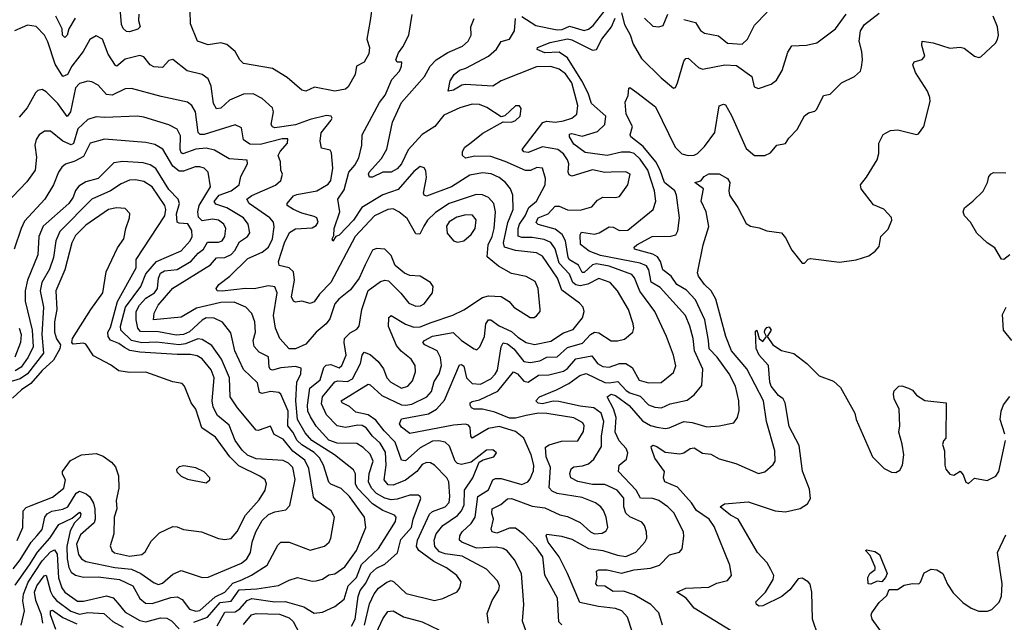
# Model space of a CAD drawing. Extents: x 1678431 to 1860718, y 384618 to 522882.
# Tile 159 of 256: x 1743707 to 1748448, y 457150 to 460049. Entities that reach past the tile are written whole.
import ezdxf

# ---------------------------------------------------------------- set-up
doc = ezdxf.new("R2010")
doc.units = 0

msp = doc.modelspace()

# ---------------------------------------------------------------- linework, layer by layer
at = {"layer": '0CON10XD'}
for points in [[(1744281.2, 460075), (1744278.9, 460045), (1744286.7, 460015), (1744276.5, 460003.5), (1744235, 459990), (1744222, 459992), (1744205.9, 460005.9), (1744196.6, 460025), (1744185.9, 460165.9)], [(1745406.2, 460125), (1745393.8, 460045), (1745379.1, 459955), (1745391.1, 459915), (1745388.6, 459885), (1745366.2, 459845), (1745329.4, 459825), (1745322.3, 459785), (1745288.9, 459725), (1745275, 459714.5), (1745225, 459705.6), (1745126.1, 459723.9), (1745085, 459704.3), (1745065, 459710), (1744995, 459770.9), (1744925, 459813.8), (1744785, 459837.5), (1744767.5, 459855), (1744745, 459895.7), (1744705, 459930), (1744675, 459937.1), (1744615, 459927.3), (1744562.9, 459945), (1744528.9, 460028.9), (1744527.5, 460092.5)], [(1746125, 460064), (1746191.5, 460021.5), (1746295, 460000.8), (1746318.3, 460001.7), (1746355, 460017.2), (1746425, 459997.3), (1746445, 460003.8), (1746468.5, 460021.5), (1746538.8, 460111.2)], [(1743974, 460056), (1743943.8, 460005), (1743935, 459974), (1743925, 459963.3), (1743913.5, 459975), (1743912.3, 460005), (1743880.7, 460065)], [(1745964.4, 457145), (1745958.6, 457191.4), (1745982.5, 457255), (1746014.7, 457305), (1746016.6, 457325), (1746008.3, 457348.3), (1745955, 457405.4), (1745838.1, 457468.1), (1745755, 457478.2), (1745728.8, 457488.8), (1745705.8, 457515), (1745702.6, 457545), (1745712.9, 457575), (1745743.9, 457615), (1745815, 457663.2), (1745835, 457685.3), (1745847, 457715), (1745848.6, 457785), (1745889.1, 457845), (1745919.8, 457920.2), (1745938.2, 457931.8), (1745990, 457945), (1746003.3, 457965), (1745985, 457979.2), (1745955, 457978.5), (1745880.8, 457919.2), (1745835, 457909.2), (1745815, 457914.3), (1745804.5, 457924.5), (1745776.6, 457996.6), (1745755.6, 458015.6), (1745725, 458022.4), (1745695, 458021), (1745635, 457988.7), (1745565, 457927.2), (1745545, 457929.5), (1745515.6, 458015.6), (1745461.3, 458071.3), (1745422.6, 458122.6), (1745385, 458148.3), (1745325, 458160.6), (1745295, 458188.1), (1745260, 458205), (1745255.6, 458215), (1745385, 458295.4), (1745395, 458292.7), (1745450.5, 458240.5), (1745545, 458196.4), (1745566.3, 458193.7), (1745595, 458199.7), (1745668, 458235), (1745690, 458260), (1745701.9, 458308.1), (1745726.3, 458345), (1745737.6, 458385), (1745733.4, 458423.4), (1745717.8, 458455), (1745657.8, 458485), (1745648.9, 458495), (1745656.4, 458505), (1745695, 458525.5), (1745794.2, 458544.2), (1745833.7, 458505), (1745895, 458464.5), (1745908.8, 458461.2), (1745922.7, 458475), (1745945, 458524.2), (1745951.5, 458585), (1745965, 458604.1), (1745975, 458604.7), (1746015, 458576.2), (1746075, 458548.5), (1746105, 458520.6), (1746145, 458495.2), (1746185, 458486.7), (1746265, 458502.7), (1746325, 458542.5), (1746371.3, 458558.7), (1746416.7, 458615), (1746424.4, 458645), (1746419.4, 458665), (1746401.9, 458685), (1746317.1, 458747.1), (1746296.4, 458805), (1746225, 458911.1), (1746195, 458926.6), (1746095, 458939), (1746040.9, 458955), (1746037.2, 458975), (1746056.9, 459073.1), (1746082.5, 459135), (1746081.4, 459205), (1746070.9, 459235), (1746046, 459265), (1746015, 459290), (1745976.6, 459306.6), (1745935, 459311.6), (1745875, 459300.7), (1745785.5, 459245), (1745665, 459200.4), (1745654.7, 459204.7), (1745652.1, 459215), (1745665, 459290), (1745662.1, 459322.1), (1745655, 459336.2), (1745635, 459342.5), (1745605, 459318.2), (1745528.8, 459231.2), (1745455, 459206.2), (1745354.4, 459145.6), (1745315, 459083.6), (1745245, 459012.9), (1745228.8, 459005), (1745215, 458983.3), (1745211.1, 458995), (1745219.1, 459010.9), (1745220.4, 459045), (1745248.9, 459125), (1745239.4, 459185), (1745270, 459230), (1745292.6, 459315), (1745320.9, 459349.1), (1745340.5, 459385), (1745353.7, 459445), (1745356.5, 459495), (1745440.1, 459649.9), (1745467.5, 459685), (1745499.6, 459760.4), (1745535, 459801.4), (1745545.5, 459825), (1745547.5, 459845), (1745524.2, 459844.2), (1745518.8, 459855), (1745530.7, 459889.3), (1745552.4, 459917.6), (1745580.9, 459975), (1745596, 460074)], [(1746145.4, 457104.6), (1746128.2, 457155), (1746133.8, 457235), (1746123.5, 457385), (1746089.7, 457449.7), (1746054, 457494), (1746034.7, 457504.7), (1746000.7, 457510.7), (1745906.6, 457506.6), (1745836.5, 457535), (1745824.4, 457545), (1745825.9, 457565), (1745838.1, 457585), (1745881.1, 457625), (1745900.8, 457655), (1745913.5, 457755), (1745963.8, 457786.2), (1745985.5, 457835), (1745998.4, 457841.6), (1746025, 457840.7), (1746125, 457812.9), (1746153.1, 457825), (1746165, 457840.6), (1746181.3, 457878.7), (1746182.5, 457905), (1746169.9, 457955), (1746135.2, 458035.2), (1746095, 458066.8), (1746015, 458091.7), (1745965, 458082.6), (1745885, 458035.5), (1745878.7, 458045), (1745876, 458086), (1745867.4, 458097.4), (1745852.8, 458102.8), (1745795, 458097.9), (1745585, 458057.4), (1745545, 458087.7), (1745535.6, 458104.4), (1745545, 458128.9), (1745675, 458152.4), (1745714.3, 458175), (1745751.8, 458218.2), (1745825, 458388.1), (1745835, 458390.5), (1745845, 458381.5), (1745858.9, 458325), (1745885, 458297.7), (1745925, 458294.8), (1745975, 458321.1), (1745997.1, 458342.9), (1746007, 458363), (1746025.8, 458474.2), (1746035, 458494.6), (1746055, 458489.3), (1746086, 458466), (1746135, 458404.8), (1746165, 458399.1), (1746212.1, 458407.9), (1746245, 458425.2), (1746295, 458426.2), (1746345, 458471.3), (1746417.6, 458492.4), (1746455, 458534.7), (1746475, 458546.1), (1746495, 458542.5), (1746555, 458504), (1746585, 458503.2), (1746618.9, 458511.1), (1746659.5, 458545), (1746664.5, 458565), (1746661.2, 458585), (1746638.4, 458655), (1746585.4, 458745), (1746550, 458785), (1746495, 458803.1), (1746443.3, 458776.7), (1746405, 458769), (1746385, 458772.9), (1746370.5, 458785), (1746354.8, 458825), (1746305, 458877.4), (1746285, 458947.1), (1746265, 458976.2), (1746231.6, 458991.6), (1746175, 459001.7), (1746125, 459000.2), (1746107.8, 459007.8), (1746107.1, 459045), (1746113.2, 459065), (1746141.5, 459105), (1746159, 459145), (1746195.9, 459175), (1746237.3, 459255), (1746238.9, 459285), (1746224.3, 459334.3), (1746197.5, 459337.5), (1746166.2, 459323.8), (1746142.9, 459322.9), (1746045, 459367.2), (1745975, 459390.4), (1745898.5, 459391.5), (1745852.8, 459382.8), (1745839.4, 459395), (1745838.8, 459415), (1745850, 459435), (1745875, 459453.6), (1745936.6, 459503.4), (1746035, 459556.7), (1746075, 459556), (1746095, 459564.2), (1746117.5, 459585), (1746122.3, 459622.3), (1746113.9, 459633.9), (1746095, 459634), (1746043.3, 459586.7), (1746025, 459580.8), (1745955.6, 459625.6), (1745920.4, 459640.4), (1745885, 459642.5), (1745825.6, 459625), (1745750, 459590), (1745705.7, 459534.3), (1745645, 459497.2), (1745577.7, 459422.3), (1745546, 459355), (1745525, 459330.9), (1745495, 459315.5), (1745455, 459314.5), (1745405, 459291.6), (1745391.2, 459291.2), (1745385.9, 459305), (1745389.2, 459315), (1745449.8, 459380.2), (1745474, 459426), (1745502.4, 459555), (1745545, 459650), (1745656.6, 459775), (1745682.8, 459825), (1745712.1, 459855), (1745769.2, 459890.8), (1745838.4, 459921.6), (1745866.4, 459945), (1745881.5, 459975), (1745879.1, 460015), (1745894.7, 460055.3)], [(1746317, 457137), (1746302.3, 457152.3), (1746296.9, 457265), (1746235.8, 457375.8), (1746225.2, 457465), (1746195, 457507.6), (1746135, 457572.6), (1746095, 457603), (1746065, 457603), (1746005, 457578), (1745981.5, 457585), (1745977.8, 457597.8), (1745989, 457645), (1745980.5, 457675), (1745982, 457695), (1746023.1, 457716.9), (1746055, 457744.1), (1746075, 457744.8), (1746175, 457709.1), (1746235, 457700), (1746307.3, 457667.3), (1746345, 457659.2), (1746405, 457630), (1746454.9, 457584.9), (1746475, 457574.8), (1746512.1, 457577.9), (1746530.5, 457589.5), (1746539.1, 457605), (1746530.8, 457655), (1746517.8, 457687.8), (1746505.3, 457705.3), (1746478.9, 457725), (1746415, 457750.6), (1746295, 457768.8), (1746271.2, 457781.2), (1746257.1, 457797.1), (1746263.2, 457895), (1746242.7, 457945), (1746238.2, 457991.8), (1746256.3, 458003.7), (1746315, 458020.5), (1746395, 458022.5), (1746422.3, 458067.7), (1746424.8, 458095), (1746418.6, 458108.6), (1746375, 458133.9), (1746245, 458154.6), (1746205, 458156.4), (1746145, 458144.3), (1746095, 458132.2), (1746065, 458131.8), (1745995, 458160.3), (1745935, 458174.2), (1745895, 458175.4), (1745881.8, 458181.8), (1745875.5, 458195), (1745876.7, 458205), (1745885, 458211.2), (1745920.9, 458219.1), (1746009.1, 458260.9), (1746085, 458354.5), (1746104.5, 458345), (1746135, 458310.2), (1746155, 458304.8), (1746205, 458338.4), (1746255, 458339.8), (1746325, 458358.1), (1746345, 458370.8), (1746385, 458417.8), (1746462, 458432), (1746489.7, 458395), (1746515, 458380.4), (1746545, 458377.3), (1746595, 458394.2), (1746625, 458394.7), (1746656.6, 458375), (1746689.4, 458315), (1746735, 458302), (1746795, 458302.5), (1746855, 458350.8), (1746866.8, 458383.2), (1746854.6, 458435), (1746821.8, 458525), (1746765.3, 458645), (1746692.5, 458742.5), (1746667.5, 458807.5), (1746655, 458823.5), (1746545, 458863.6), (1746485, 458874.6), (1746465, 458870.2), (1746425, 458832.6), (1746415, 458833.2), (1746397.2, 458867.2), (1746355, 458894), (1746347.3, 458905), (1746334.8, 458985), (1746318.3, 459015), (1746285, 459040.5), (1746203.2, 459063.2), (1746193.7, 459073.7), (1746203.1, 459095), (1746250.9, 459115), (1746285, 459151.9), (1746305, 459152.3), (1746345.2, 459134.8), (1746405, 459133), (1746461.4, 459148.6), (1746489.7, 459180.3), (1746515, 459195.3), (1746575, 459193.6), (1746595, 459198.6), (1746635.5, 459255), (1746646, 459305), (1746625, 459316.5), (1746555, 459315.3), (1746525, 459313.9), (1746465, 459325.8), (1746365, 459296.5), (1746352.9, 459302.9), (1746347.9, 459315), (1746351, 459355), (1746345.2, 459375.2), (1746325, 459403.5), (1746297.9, 459425), (1746225, 459437.9), (1746155, 459409.7), (1746135, 459413.8), (1746125.7, 459425), (1746226.1, 459553.9), (1746245, 459560.4), (1746285, 459556.6), (1746325, 459562.8), (1746364.8, 459575.2), (1746390, 459595), (1746394.2, 459635.8), (1746365.6, 459745), (1746335, 459789.1), (1746305, 459811.5), (1746265, 459824), (1746195, 459821.6), (1746025.2, 459754.8), (1745985, 459728.9), (1745852.5, 459737.5), (1745836, 459734), (1745795, 459710), (1745770, 459705), (1745780, 459755), (1745798.4, 459785), (1745824, 459806), (1745855.4, 459815), (1745965, 459873.4), (1746003.2, 459906.8), (1746025.3, 459944.7), (1746065.5, 459955), (1746088.8, 459995), (1746094.2, 460055)], [(1746494.3, 457225), (1746403.3, 457245), (1746345.3, 457385), (1746305.1, 457465.1), (1746250.9, 457535), (1746241.9, 457565), (1746245, 457573.3), (1746315, 457564), (1746365, 457550), (1746445, 457505.2), (1746515, 457495.2), (1746585, 457472.1), (1746625, 457466.8), (1746673.6, 457486.4), (1746716.9, 457535), (1746726.5, 457555), (1746724.6, 457585), (1746715.3, 457615.3), (1746702.1, 457632.1), (1746645, 457657.1), (1746625.8, 457675), (1746615.9, 457705), (1746616.1, 457746.1), (1746583.2, 457785), (1746525, 457812.8), (1746465, 457812.5), (1746395, 457826.9), (1746360, 457845), (1746355.4, 457865), (1746361.9, 457888.1), (1746375, 457896.8), (1746417.2, 457902.8), (1746445, 457912.6), (1746472.1, 457935), (1746508.4, 457995), (1746507.9, 458045), (1746519.3, 458115), (1746506, 458155), (1746471.2, 458181.2), (1746405, 458188.9), (1746302.6, 458212.6), (1746275, 458213.8), (1746225, 458200.9), (1746203.7, 458203.7), (1746192.9, 458215), (1746209.5, 458235), (1746291.7, 458268.3), (1746351.3, 458298.7), (1746403.7, 458336.3), (1746435, 458346.6), (1746525, 458304), (1746545, 458301), (1746587.7, 458307.7), (1746626.4, 458265), (1746645, 458253.2), (1746695, 458237.9), (1746735, 458195.8), (1746765, 458184.8), (1746798, 458182), (1746839, 458201), (1746921.2, 458218.8), (1746955, 458243.6), (1746991.7, 458288.3), (1746996.8, 458366.8), (1746956.5, 458455), (1746950, 458515), (1746934, 458574), (1746912.4, 458625), (1746791.1, 458761.1), (1746746.7, 458786.7), (1746735.9, 458845), (1746724.3, 458864.3), (1746695, 458878.1), (1746503.3, 458915), (1746448.5, 458935), (1746406.7, 458966.7), (1746405.5, 459014.5), (1746412.7, 459027.3), (1746475, 459016.3), (1746497, 459023), (1746545, 459052.9), (1746565, 459050.4), (1746595, 459034.7), (1746635, 459036.4), (1746757.5, 459135), (1746770, 459175), (1746763.5, 459225), (1746732.2, 459325), (1746695, 459377.8), (1746665, 459404.5), (1746645, 459411), (1746605, 459411.6), (1746535, 459395.6), (1746430.1, 459410.1), (1746375, 459449.7), (1746354.6, 459485), (1746355, 459497.8), (1746365, 459501.5), (1746415, 459488.4), (1746489.2, 459510.8), (1746524.6, 459545), (1746529.6, 459585), (1746459.6, 459645), (1746443.5, 459695), (1746413.2, 459755), (1746345.1, 459865.1), (1746305, 459892.3), (1746235, 459890), (1746198, 459905), (1746200, 459915), (1746260.9, 459939.1), (1746345, 459956.4), (1746365, 459952.7), (1746465, 459902.6), (1746485, 459904.8), (1746510.2, 459955), (1746556.5, 460015), (1746574, 460056)], [(1746605, 460082), (1746619.4, 460025), (1746646.2, 459976.2), (1746661.4, 459931.4), (1746701.4, 459861.4), (1746795, 459768.8), (1746855, 459720), (1746865, 459723.3), (1746874.6, 459745.4), (1746905, 459850), (1746915, 459861.9), (1746925, 459863.1), (1746975, 459818.2), (1746995, 459810.6), (1747101.8, 459831.8), (1747158.2, 459828.2), (1747232.2, 459775), (1747244, 459725), (1747265, 459718), (1747325, 459738.6), (1747351.4, 459758.6), (1747378.2, 459805), (1747405, 459893.3), (1747425, 459923.8), (1747495, 459925.5), (1747545, 459937.5), (1747635, 460004.5), (1747686.8, 460075)], [(1747023.1, 458505), (1747005.2, 458605), (1746960.8, 458700.8), (1746917.6, 458747.6), (1746870.6, 458775), (1746844.2, 458815), (1746804.1, 458845), (1746793.2, 458885), (1746777.8, 458907.8), (1746755, 458920.6), (1746667.1, 458945), (1746665.7, 458955), (1746678.1, 458965), (1746752, 459005), (1746842.7, 459007.3), (1746866, 459014), (1746876.4, 459033.6), (1746883.6, 459095), (1746868.8, 459205), (1746860.9, 459225), (1746811.6, 459265), (1746791.6, 459325), (1746769.4, 459365), (1746708.2, 459438.2), (1746650, 459485), (1746646.7, 459495), (1746658, 459535), (1746627.1, 459595), (1746622.4, 459652.4), (1746636.4, 459683.6), (1746640, 459720), (1746645, 459723.3), (1746678, 459698), (1746769.1, 459629.1), (1746862.9, 459435), (1746895, 459404), (1746925, 459396.1), (1746955, 459396.9), (1746971.1, 459405), (1747005, 459438.5), (1747053.3, 459506.7), (1747074.2, 459635), (1747095, 459642.5), (1747105, 459638.8), (1747135, 459588.6), (1747205, 459428.8), (1747245, 459396.2), (1747295, 459396), (1747322.4, 459407.6), (1747353.3, 459445), (1747395, 459453.3), (1747410.4, 459479.6), (1747450, 459520), (1747485, 459586), (1747505, 459600.8), (1747535, 459608), (1747545, 459618.8), (1747576.7, 459683.3), (1747609.7, 459690.3), (1747663.8, 459745), (1747726.2, 459775), (1747755, 459801.2), (1747759.7, 459819.7), (1747765.6, 459855), (1747762.3, 459895), (1747748.6, 459945), (1747755, 459995.8), (1747775.4, 460025), (1747845, 460080.5)], [(1746715, 460055.6), (1746755, 460017.1), (1746785, 460014), (1746805, 460021.2), (1746828.1, 460075)], [(1747153.3, 457095), (1746955, 457218.2), (1746915.5, 457265), (1746870.8, 457295), (1746915, 457313.6), (1747025, 457318.6), (1747062.9, 457337.1), (1747115, 457350.9), (1747134.5, 457375), (1747126.9, 457425), (1747050.2, 457610.2), (1747026.6, 457645), (1746965, 457687.9), (1746942.2, 457725), (1746875, 457800), (1746813.3, 457825), (1746806.9, 457845), (1746811.2, 457875), (1746765, 457939.4), (1746749.2, 457985), (1746748.1, 457995), (1746755, 458001.1), (1746775, 457995.3), (1746815, 457968.7), (1746885, 457960.7), (1746904.7, 457965.3), (1746935, 457985.5), (1746955, 457989.1), (1746995, 457964), (1747035, 457958.8), (1747075, 457935.3), (1747155, 457913.3), (1747265, 457865.5), (1747295, 457872.9), (1747335, 457908), (1747344.3, 457925), (1747342.9, 457975), (1747303.5, 458115), (1747287.6, 458215), (1747208.5, 458368.5), (1747134.2, 458455), (1747107.7, 458525), (1747059.1, 458705), (1747036.7, 458745), (1747004.7, 458775), (1746975.6, 458815), (1746970.8, 458830.8), (1746998.6, 458965), (1747025.4, 459054.6), (1747011.8, 459125), (1746988.2, 459175), (1747000, 459235), (1746957.5, 459265), (1746986.1, 459273.9), (1747003.3, 459295), (1747025, 459308), (1747075, 459306.7), (1747115.3, 459285), (1747126.1, 459265), (1747120.9, 459225), (1747124.6, 459205), (1747164.6, 459145), (1747205, 459067.8), (1747225, 459055.4), (1747267.6, 459047.6), (1747305, 459032.5), (1747375, 459024), (1747395, 458998.8), (1747425, 458940), (1747475, 458877.5), (1747485, 458877.5), (1747503.6, 458896.4), (1747515, 458900), (1747655, 458882.9), (1747735, 458893.3), (1747795, 458913.3), (1747826.7, 458935), (1747845, 458957.5), (1747853.3, 459005), (1747888.3, 459041.7), (1747906.4, 459083.6), (1747905, 459097.5), (1747867.9, 459137.9), (1747818.3, 459158.3), (1747758.8, 459235), (1747755.8, 459255), (1747785, 459291.2), (1747835.6, 459374.4), (1747844.3, 459405), (1747843.1, 459455), (1747865, 459496.2), (1747900, 459515), (1747935, 459518.5), (1748025, 459496), (1748035, 459500), (1748060.8, 459535), (1748091.4, 459655), (1748089.4, 459675), (1748078.1, 459705), (1748020, 459795), (1748008.1, 459831.9), (1748013.6, 459846.4), (1748052.4, 459857.6), (1748065, 459873.3), (1748051.5, 459925), (1748052, 459945), (1748105, 459937.5), (1748185, 459911.2), (1748235, 459916.2), (1748255, 459911.2), (1748305, 459873.8), (1748325, 459866.7), (1748335, 459870), (1748405, 459935.8), (1748415, 459953.3), (1748419.5, 459975), (1748414.5, 460015), (1748394.3, 460065)], [(1746905, 460050), (1746961.5, 460035), (1746985, 459997.3), (1747003.8, 459983.8), (1747071.3, 459971.3), (1747115, 459935.5), (1747185, 459931.1), (1747211.9, 459955), (1747245, 460022.5), (1747305.3, 460085)], [(1745367.5, 457135), (1745391.4, 457238.6), (1745413.2, 457286.8), (1745435, 457313.9), (1745475, 457342.9), (1745495, 457350.9), (1745508.1, 457345), (1745567.8, 457287.8), (1745705, 457254), (1745745, 457264.6), (1745813.3, 457296.7), (1745826.9, 457315), (1745833.1, 457345), (1745812.5, 457375), (1745761.5, 457411.5), (1745701.3, 457441.3), (1745629, 457495), (1745618.1, 457515), (1745621.7, 457545), (1745679.7, 457670.3), (1745695, 457682.5), (1745755, 457704.3), (1745774.4, 457725.6), (1745778.3, 457755), (1745772.5, 457825), (1745764.4, 457844.4), (1745705, 457906.2), (1745685, 457916.6), (1745665, 457918.4), (1745645, 457909.3), (1745619.1, 457875), (1745565, 457833.6), (1745505, 457809.2), (1745481, 457811), (1745461.4, 457835), (1745472.3, 457905), (1745467.7, 457967.7), (1745442.2, 458012.2), (1745406.2, 458045), (1745375.2, 458085), (1745356.3, 458096.3), (1745335, 458098.1), (1745275, 458086.7), (1745235, 458094.6), (1745185, 458148.2), (1745160.6, 458200.6), (1745164.8, 458235), (1745225, 458306.3), (1745239.2, 458310.8), (1745285, 458307.7), (1745309.1, 458320.9), (1745348.2, 458395), (1745356.4, 458435), (1745365, 458448.5), (1745395, 458438.4), (1745433.6, 458403.6), (1745458.4, 458368.4), (1745475.3, 458325.3), (1745494.4, 458305), (1745545, 458276.8), (1745575.6, 458285), (1745598.1, 458311.9), (1745612.1, 458355), (1745610.5, 458385), (1745591.9, 458415), (1745543.6, 458453.6), (1745520.6, 458480.6), (1745483.4, 458573.4), (1745484.3, 458615.7), (1745495, 458625.4), (1745565, 458583.3), (1745605, 458569.4), (1745635, 458570.5), (1745688.6, 458591.4), (1745792.6, 458627.4), (1745845, 458653.1), (1745935, 458711.5), (1745965, 458720), (1746025, 458717.5), (1746063.7, 458693.7), (1746086, 458665), (1746165, 458615.7), (1746184.1, 458615.9), (1746195, 458623.8), (1746212.5, 458645), (1746212.9, 458655), (1746203.1, 458755), (1746188.8, 458788.8), (1746145, 458813.5), (1746075, 458828.1), (1746013.1, 458863.1), (1745958.3, 458908.3), (1745962.8, 458965), (1745982.7, 459005), (1745991.9, 459045), (1745997.4, 459125), (1745990.3, 459165), (1745965, 459193.3), (1745936.1, 459206.1), (1745905, 459207.6), (1745775, 459164), (1745708.7, 459121.3), (1745670.5, 459085), (1745653.2, 459055), (1745633.1, 459016.9), (1745615, 459019.1), (1745572.7, 459092.7), (1745533.3, 459125), (1745505, 459138.2), (1745479.2, 459135), (1745415.5, 459105), (1745322.3, 459005), (1745205.7, 458785), (1745151, 458729), (1745125, 458691.5), (1745105, 458683.3), (1745065, 458693.8), (1745035, 458689.2), (1745024.6, 458694.6), (1745015.5, 458715), (1745030, 458795), (1745026.1, 458835), (1745004.8, 458854.8), (1744955.6, 458865.6), (1744953.6, 458885), (1744982.7, 458975), (1745006.2, 459025), (1745035, 459042), (1745115, 459047.6), (1745135, 459058.5), (1745144.5, 459075), (1745137.3, 459095), (1745125, 459102.5), (1745065, 459117.6), (1745025.6, 459135.6), (1744995.6, 459155), (1744994.5, 459165), (1745025, 459200.6), (1745041.7, 459208.3), (1745138.2, 459225), (1745191.8, 459258.2), (1745205.1, 459274.9), (1745215.2, 459335.2), (1745207.9, 459407.9), (1745201.4, 459421.4), (1745160, 459430), (1745153.5, 459465), (1745159.1, 459505), (1745206.8, 459565), (1745211.5, 459575), (1745207.5, 459585), (1745185, 459587.1), (1745105, 459568.4), (1745035, 459543.2), (1744935, 459529.1), (1744923.5, 459533.5), (1744917.5, 459545), (1744928.5, 459605), (1744924.7, 459624.7), (1744875, 459669.1), (1744831.8, 459691.8), (1744785, 459690.3), (1744717.9, 459662.1), (1744675, 459622.5), (1744655, 459620.6), (1744639.7, 459645), (1744628.3, 459728.3), (1744614.7, 459764.7), (1744585.3, 459785.3), (1744512.9, 459802.9), (1744445, 459856.7), (1744425, 459852.2), (1744395, 459818.5), (1744352.5, 459822.5), (1744335, 459831.8), (1744305, 459869.5), (1744285, 459876.2), (1744215, 459858.8), (1744175, 459825.5), (1744167.7, 459827.7), (1744132.5, 459882.5), (1744106.5, 459955), (1744075, 459971.9), (1744045, 459954.2), (1744012.2, 459895), (1743958.1, 459825), (1743937.9, 459785), (1743915, 459776.2), (1743877.7, 459835), (1743842.9, 459942.9), (1743826.6, 459975), (1743785.8, 460015.8), (1743745, 460022.5), (1743682.5, 459995)], [(1745305, 457131.5), (1745321.6, 457165), (1745336.1, 457273.9), (1745346.7, 457303.3), (1745372.9, 457337.1), (1745395.9, 457384.1), (1745425, 457409.6), (1745465, 457428.5), (1745525.8, 457484.2), (1745542.4, 457547.6), (1745594.3, 457605), (1745602.3, 457645), (1745637.9, 457745), (1745635.3, 457755.3), (1745625, 457760.5), (1745585, 457761.8), (1745525, 457741.2), (1745495, 457738.3), (1745465, 457746.7), (1745425, 457770), (1745401.2, 457795), (1745386.8, 457825), (1745389.6, 457865), (1745408.9, 457925), (1745395, 457958.2), (1745361.3, 457991.3), (1745329.7, 458009.7), (1745235, 458012.2), (1745195, 458026.2), (1745135, 458092.5), (1745107.5, 458137.5), (1745095.2, 458165), (1745092.1, 458195), (1745103.4, 458276.6), (1745153.6, 458316.4), (1745172.2, 458375), (1745182.6, 458387.4), (1745205, 458389.1), (1745245, 458374), (1745258.9, 458385), (1745279.6, 458435), (1745268.6, 458495), (1745270.3, 458515), (1745298, 458542), (1745330.5, 458559.5), (1745340.9, 458575), (1745354.5, 458655), (1745385, 458746.2), (1745445, 458790), (1745465, 458795.7), (1745482.2, 458792.2), (1745542.8, 458732.8), (1745580.9, 458685), (1745615, 458670.9), (1745637.6, 458672.4), (1745655, 458681.8), (1745694.3, 458735), (1745698.6, 458765), (1745685.8, 458785), (1745635, 458814.3), (1745585, 458818.6), (1745559.7, 458829.7), (1745515, 458866.2), (1745495, 458913.8), (1745465, 458944.2), (1745425, 458947.8), (1745405, 458940), (1745371.1, 458868.9), (1745340.8, 458805), (1745300.2, 458749.8), (1745242.9, 458705), (1745225, 458682.5), (1745200.4, 458609.6), (1745182.4, 458585), (1745134.7, 458545), (1745085, 458487.8), (1745035, 458465.2), (1745005, 458464.5), (1744959.1, 458515), (1744938.7, 458565), (1744929, 458625), (1744946.6, 458735), (1744935, 458763.8), (1744905, 458768.4), (1744836, 458754), (1744795, 458756.2), (1744682.1, 458742.1), (1744657.5, 458745), (1744653.1, 458755), (1744665.6, 458775), (1744718.5, 458815), (1744805, 458900.6), (1744875, 458930.4), (1744905, 458955.2), (1744924.8, 458995), (1744932.3, 459052.3), (1744928.7, 459075), (1744911.2, 459095), (1744811.5, 459165), (1744800.9, 459185), (1744825, 459203.2), (1744938.1, 459251.9), (1744964.5, 459275), (1744971.9, 459305), (1744964.4, 459325), (1744962.9, 459365), (1744951.9, 459395), (1744960.5, 459415), (1744996.5, 459455), (1744997.5, 459475), (1744970.8, 459475), (1744865, 459448.9), (1744815, 459450.6), (1744785, 459470), (1744775, 459529.2), (1744745, 459543.5), (1744595.9, 459495.9), (1744575.8, 459495.8), (1744566.3, 459506.3), (1744553.6, 459605), (1744535.6, 459635.6), (1744515, 459652.3), (1744388.7, 459678.7), (1744245, 459718.2), (1744215, 459716.7), (1744152, 459685), (1744125, 459688.4), (1744085, 459734.4), (1744055, 459749.5), (1744035, 459753.6), (1743995, 459741.3), (1743975, 459721.4), (1743951.2, 459605), (1743935, 459582.7), (1743890.2, 459645), (1743835, 459702.5), (1743815, 459713.1), (1743795, 459708.6), (1743782.4, 459697.6), (1743743.1, 459625), (1743705, 459580.6)], [(1744657.5, 457132.5), (1744695, 457197.7), (1744745, 457199.7), (1744766.2, 457213.8), (1744801.6, 457255), (1744825, 457263.8), (1744935, 457248.1), (1744985, 457250.4), (1745075, 457224.2), (1745125, 457194), (1745165, 457198.2), (1745225, 457225.9), (1745269.8, 457260.2), (1745289.4, 457325), (1745329, 457365), (1745352.2, 457427.8), (1745434.1, 457505), (1745517.1, 457635), (1745519.1, 457655), (1745511.1, 457665), (1745455, 457687), (1745405, 457719.3), (1745333, 457795), (1745323.8, 457815), (1745324.4, 457864.4), (1745315, 457882.7), (1745222.4, 457955), (1745114, 458025), (1745081.4, 458061.4), (1745045.2, 458125), (1745035.9, 458215), (1745042, 458305), (1745061.1, 458345), (1745062.1, 458372.1), (1745035, 458380), (1744965, 458373.2), (1744925, 458361.9), (1744915, 458365.2), (1744907.8, 458377.8), (1744905, 458427.1), (1744859.5, 458449.5), (1744836.3, 458476.3), (1744831.4, 458505), (1744842.1, 458545), (1744839.2, 458595), (1744825, 458635.7), (1744796.5, 458665), (1744739.6, 458689.6), (1744675, 458688), (1744559.1, 458660.9), (1744485, 458617.3), (1744351.1, 458605), (1744355, 458637.1), (1744373, 458675), (1744445, 458757.2), (1744625, 458868.8), (1744655, 458902.4), (1744695, 458904.4), (1744725, 458918.7), (1744742.2, 458937.8), (1744765, 458980), (1744803.8, 459005), (1744815.9, 459024.1), (1744806.7, 459065), (1744785.1, 459095.1), (1744705, 459143.6), (1744651, 459161), (1744643.4, 459173.4), (1744668.1, 459205), (1744725, 459226.2), (1744763.9, 459255), (1744772.3, 459295), (1744803.3, 459355), (1744802.5, 459372.5), (1744715, 459378.6), (1744645, 459421.8), (1744605, 459430.9), (1744555, 459425.2), (1744492.8, 459402.8), (1744485, 459407.9), (1744479.8, 459425), (1744480.6, 459490.6), (1744465, 459522.1), (1744425, 459542.2), (1744305, 459579.2), (1744275, 459584.1), (1744115, 459577.7), (1744075, 459581.6), (1744035, 459569.2), (1743986.2, 459523.8), (1743966.1, 459453.9), (1743955, 459446.7), (1743914.4, 459464.4), (1743855, 459512.5), (1743827.1, 459512.9), (1743800.9, 459495), (1743787.1, 459472.9), (1743780.6, 459445), (1743787.7, 459387.7), (1743782.3, 459325), (1743740.9, 459269.1), (1743639.5, 459160.5)], [(1744545, 457149.5), (1744611.7, 457175), (1744672.3, 457245), (1744725, 457250.7), (1744763.9, 457306.1), (1744849.3, 457310.7), (1744953.3, 457326.7), (1745005, 457352.9), (1745045, 457364.6), (1745115, 457346.7), (1745135, 457349.1), (1745165, 457357.3), (1745195, 457377.3), (1745225, 457383.1), (1745273.1, 457416.9), (1745328.1, 457495), (1745373.6, 457605), (1745367.5, 457655), (1745295.2, 457755), (1745255, 457793.6), (1745205, 457814.2), (1745195, 457824), (1745170.3, 457905), (1745151, 457941), (1745125, 457967), (1745065, 458002.8), (1745042.8, 458025), (1745022.5, 458065), (1744997.5, 458095), (1744999.7, 458165), (1744965, 458246.5), (1744954.6, 458254.6), (1744915, 458259.4), (1744875, 458250), (1744862.3, 458255), (1744851.8, 458301.8), (1744785, 458366.5), (1744742.6, 458455), (1744722.9, 458542.9), (1744684.3, 458594.3), (1744643.6, 458613.6), (1744605, 458615.2), (1744585, 458603.7), (1744525, 458546.8), (1744495, 458533.8), (1744459.7, 458530.3), (1744375, 458547.4), (1744289.4, 458549.4), (1744275.4, 458565.4), (1744268.5, 458605), (1744268.5, 458645), (1744284.5, 458675), (1744315, 458709.5), (1744355.4, 458734.6), (1744371.3, 458755), (1744375.6, 458805), (1744385, 458829.2), (1744405, 458841.1), (1744465, 458847.4), (1744533.3, 458886.7), (1744565.8, 458925), (1744592.3, 458945), (1744611.8, 458978.2), (1744665, 458979.1), (1744682.1, 458985), (1744695.2, 459005), (1744699.5, 459045), (1744690.3, 459065), (1744665, 459083.8), (1744635, 459089.5), (1744585, 459081.2), (1744568.2, 459098.2), (1744565.1, 459125), (1744571.6, 459155), (1744626.1, 459245), (1744614.7, 459314.7), (1744595, 459333.8), (1744575, 459341.6), (1744551.6, 459341.6), (1744495, 459319.4), (1744475, 459319.8), (1744444.6, 459344.6), (1744396.2, 459426.2), (1744357.6, 459447.6), (1744315, 459458.4), (1744115, 459473.3), (1744045.6, 459454.4), (1744015, 459390), (1743972.5, 459367.5), (1743927, 459353), (1743910.1, 459339.9), (1743893.3, 459315), (1743870, 459255), (1743827.7, 459185), (1743730.9, 459079.1), (1743713.4, 459045), (1743680.3, 458945)], [(1743685, 457329), (1743753.7, 457426.3), (1743792.3, 457487.7), (1743852.7, 457555), (1743895, 457619.4), (1743959, 457651), (1743995, 457679.5), (1744001.3, 457671.3), (1743998.6, 457655), (1743971.1, 457628.9), (1743949.6, 457590.4), (1743933.5, 457515), (1743934.9, 457455), (1743943.3, 457413.3), (1743955, 457391.3), (1743975, 457375.8), (1744015, 457367.3), (1744085, 457368.1), (1744188.1, 457355), (1744252.3, 457325), (1744284.8, 457264.8), (1744312.1, 457242.1), (1744345, 457239.8), (1744435, 457268.5), (1744465, 457271.4), (1744489.3, 457259.3), (1744525, 457212.4), (1744555, 457203.6), (1744575, 457206.5), (1744647.8, 457272.2), (1744694.2, 457295), (1744732.9, 457337.1), (1744776, 457354), (1744823.5, 457376.5), (1744898.2, 457425), (1744949.4, 457520.6), (1744965, 457534.6), (1745005, 457534.6), (1745105, 457496.7), (1745175, 457516.2), (1745196.5, 457535), (1745205.3, 457554.7), (1745222.1, 457655), (1745206.4, 457686.4), (1745135, 457736.2), (1745121.7, 457751.7), (1745099.3, 457889.3), (1745080.2, 457930.2), (1745022.5, 457972.5), (1744975, 458030.5), (1744933.1, 458053.1), (1744915, 458093.3), (1744855, 458072.9), (1744845, 458074.3), (1744755, 458182.2), (1744721.1, 458235), (1744717.7, 458325), (1744678.4, 458415), (1744631.7, 458481.7), (1744585, 458510.4), (1744565, 458513), (1744505, 458489.6), (1744475, 458484.5), (1744365, 458497.1), (1744295, 458494.9), (1744246, 458506), (1744194.8, 458555), (1744192.3, 458575), (1744216.4, 458665), (1744290, 458765), (1744315, 458826.7), (1744365, 458885.5), (1744485, 458936.6), (1744527.5, 458985), (1744537.9, 459005), (1744535.7, 459035), (1744517, 459067), (1744475, 459069.1), (1744465.4, 459075.4), (1744462.2, 459115), (1744477.3, 459165), (1744470, 459185), (1744425, 459231.9), (1744362.1, 459332.1), (1744335, 459350.8), (1744300.9, 459360.9), (1744202.9, 459367.1), (1744160.6, 459359.4), (1744085.5, 459285), (1744025, 459269.4), (1743991.5, 459248.5), (1743975, 459227.8), (1743964.2, 459195), (1743943.8, 459165), (1743820.2, 459055), (1743799.8, 459005), (1743795, 458918), (1743744.4, 458795.6), (1743733.2, 458745), (1743733.9, 458693.9), (1743767.5, 458555), (1743771.6, 458475), (1743747.6, 458425), (1743713.6, 458376.4), (1743685, 458359.1)], [(1748475, 458917.1), (1748445.5, 458894.5), (1748435, 458896), (1748401.4, 458951.4), (1748366, 458975), (1748315, 459022.5), (1748284.5, 459074.5), (1748256, 459105), (1748250, 459125), (1748255.9, 459144.1), (1748296.7, 459175), (1748345.6, 459224.4), (1748366.2, 459265), (1748373.8, 459295), (1748385, 459307.5), (1748395, 459313.3), (1748455, 459312.5)], [(1743675, 457406.1), (1743709.9, 457450.1), (1743761.5, 457535), (1743790, 457565), (1743815, 457596.2), (1743827.8, 457655), (1743839.2, 457670.8), (1743861.5, 457685), (1743915, 457694.5), (1743938.6, 457705), (1743978.5, 457771.5), (1743995, 457780.3), (1744027.4, 457767.4), (1744045, 457753.1), (1744062.5, 457722.5), (1744069.1, 457695), (1744070.1, 457645), (1744065, 457627.8), (1744000.4, 457569.6), (1743981.1, 457525), (1743990.4, 457475), (1744005, 457455.3), (1744025, 457442.7), (1744165, 457413), (1744245, 457404.8), (1744290.7, 457385), (1744355, 457339.3), (1744375, 457332.2), (1744395, 457338.2), (1744445, 457381.5), (1744485, 457398.2), (1744585, 457364.5), (1744615, 457367.5), (1744775, 457434.7), (1744800, 457455), (1744818.3, 457485), (1744826, 457535), (1744843.4, 457585), (1744875, 457639.2), (1744905, 457668.6), (1744935, 457681.2), (1744988.7, 457691.3), (1745008.5, 457711.5), (1745032.9, 457837.1), (1745022.1, 457895), (1745001.3, 457915), (1744975, 457927.4), (1744845, 457935.6), (1744803.3, 457953.3), (1744777.7, 457977.7), (1744744.8, 458025), (1744715, 458097.5), (1744658.9, 458145), (1744638.9, 458185), (1744634.4, 458215.6), (1744644, 458325), (1744628.3, 458365), (1744585, 458417.3), (1744560.9, 458430.9), (1744528.8, 458438.8), (1744465, 458437.2), (1744285, 458448.7), (1744237.1, 458457.1), (1744211.1, 458471.1), (1744185, 458490.3), (1744145, 458507.2), (1744132.3, 458525), (1744131.3, 458545), (1744145, 458567.1), (1744177.8, 458692.2), (1744267.4, 458855), (1744267.8, 458895), (1744406.1, 459105), (1744410.7, 459135), (1744405.2, 459155), (1744344.2, 459244.2), (1744305, 459270.6), (1744265, 459277.8), (1744235, 459276.2), (1744195, 459259.1), (1744145, 459224.8), (1744054.9, 459185.1), (1743899.7, 459030.3), (1743880.9, 458985), (1743869.7, 458905), (1743851.2, 458848.8), (1743814.4, 458785), (1743805.6, 458745), (1743821.6, 458665), (1743813.7, 458535), (1743820.9, 458445), (1743744.6, 458345.4), (1743708.6, 458321.4), (1743605, 458290.3)], [(1743695, 457542.7), (1743722.3, 457605), (1743724, 457686), (1743737.9, 457702.1), (1743761.5, 457711.5), (1743865, 457751.5), (1743918.8, 457795), (1743928, 457835), (1743912.4, 457862.4), (1743912.5, 457875), (1743952.2, 457927.8), (1744005, 457954.7), (1744075, 457960.9), (1744109.5, 457949.5), (1744149.7, 457919.7), (1744167.9, 457897.9), (1744182.3, 457855), (1744184.6, 457795), (1744172.3, 457735), (1744174.6, 457695), (1744161.2, 457655), (1744160.5, 457575), (1744143, 457517), (1744150, 457495), (1744163.1, 457483.1), (1744235, 457468.3), (1744295, 457475.5), (1744311.5, 457488.5), (1744340.5, 457539.5), (1744380.3, 457579.7), (1744445, 457610.8), (1744465, 457609.2), (1744495, 457595.6), (1744582.5, 457585), (1744665, 457552.7), (1744695, 457547.3), (1744725, 457552.5), (1744753.7, 457586.3), (1744794.3, 457665), (1744860.6, 457739.4), (1744888.8, 457785), (1744895.4, 457815), (1744889.4, 457835), (1744863.4, 457853.4), (1744761.8, 457901.8), (1744718.6, 457945), (1744649.8, 458039.8), (1744583.8, 458085), (1744554.5, 458175), (1744532.9, 458205), (1744501.2, 458285), (1744488.8, 458298.8), (1744445, 458305.8), (1744315, 458353.3), (1744235, 458351.5), (1744185, 458360), (1744145, 458388.6), (1744061.7, 458431.7), (1744025, 458487.5), (1744015, 458492.5), (1743965, 458487.5), (1743957.5, 458495), (1743960.8, 458515), (1744049.3, 458655), (1744107, 458735), (1744123.5, 458836.5), (1744178.1, 458951.9), (1744208.6, 458995), (1744218.1, 459045), (1744236.2, 459095), (1744236.7, 459116.7), (1744215, 459140), (1744173, 459143), (1744135, 459136.1), (1744025, 459059.7), (1743975, 459010.3), (1743957.5, 458975), (1743924.8, 458845), (1743880.9, 458745), (1743886.4, 458655), (1743875.2, 458595), (1743875.2, 458545), (1743884, 458514), (1743904.3, 458485), (1743900.6, 458465), (1743870, 458410), (1743815, 458360.8), (1743760.9, 458299.1), (1743715, 458267.3), (1743672.6, 458227.4)], [(1745815, 458978.1), (1745845, 458984.5), (1745881.2, 459015), (1745900.3, 459045), (1745905.2, 459085.2), (1745887.9, 459107.9), (1745855, 459109.3), (1745811.1, 459098.9), (1745775, 459076.7), (1745761.8, 459055), (1745765, 459022.5), (1745795, 458985.6), (1745815, 458978.1)], [(1748484.3, 458505), (1748444.3, 458555), (1748439.3, 458630.7), (1748457.5, 458665)], [(1743704.5, 458564.5), (1743714.4, 458535), (1743711.4, 458495), (1743683.8, 458425)], [(1747551.1, 457085), (1747524.5, 457165), (1747520.5, 457295), (1747512.4, 457332.4), (1747504.2, 457345), (1747475, 457361.5), (1747455, 457359.4), (1747415, 457305.6), (1747375.9, 457274.1), (1747285, 457229), (1747267.7, 457227.7), (1747255.4, 457235), (1747251.5, 457248.5), (1747298.5, 457295), (1747335, 457356), (1747338.2, 457375), (1747324.3, 457404.3), (1747306, 457436), (1747259.5, 457485), (1747165.6, 457645), (1747128.9, 457665), (1747080, 457705), (1747100, 457720), (1747215, 457728.7), (1747345, 457686.2), (1747395, 457680.9), (1747465, 457696.4), (1747500.3, 457719.7), (1747513.9, 457745), (1747509.6, 457789.6), (1747476.1, 457876.1), (1747460.7, 458000.7), (1747411.7, 458091.7), (1747393.3, 458205), (1747382.9, 458225), (1747361.2, 458241.2), (1747325.8, 458285), (1747318.2, 458305), (1747312.7, 458385), (1747267.7, 458435), (1747252.5, 458467.5), (1747249.5, 458550.5), (1747255.7, 458555), (1747268, 458515), (1747285, 458500), (1747303.3, 458525), (1747293.1, 458543.1), (1747294.5, 458555), (1747305, 458568.5), (1747315, 458570.5), (1747325.4, 458555), (1747306.2, 458525), (1747334, 458485), (1747375, 458457.5), (1747435, 458443.3), (1747496.7, 458395), (1747555.7, 458335.7), (1747625, 458310), (1747659.7, 458279.7), (1747728.1, 458155), (1747734.3, 458125), (1747813.8, 457945), (1747870, 457890), (1747905, 457871.1), (1747925, 457870), (1747945, 457881.4), (1747957.2, 457905), (1747964.1, 457955), (1747956.6, 458006.6), (1747939.4, 458065), (1747945.5, 458095), (1747942, 458175), (1747916.7, 458225), (1747913.6, 458246.4), (1747917.5, 458262.5), (1747940, 458285), (1747955, 458286.7), (1747986, 458276), (1748005, 458266.7), (1748025, 458242.5), (1748065, 458216.2), (1748167.5, 458205), (1748166.2, 458035), (1748155, 458022.5), (1748150.8, 458005), (1748159.2, 457975), (1748161.2, 457905), (1748166.4, 457886.4), (1748185, 457862.5), (1748205, 457857.5), (1748235, 457876.7), (1748249.7, 457859.7), (1748263.3, 457823.3), (1748275, 457818), (1748305, 457843.3), (1748365, 457831.2), (1748407.7, 457852.3), (1748420.8, 457875), (1748452.9, 458025)], [(1746802.5, 457135), (1746784.6, 457195), (1746745.4, 457235), (1746665, 457281.3), (1746615, 457299.6), (1746565, 457298.4), (1746525, 457322.7), (1746488.8, 457325), (1746481.1, 457335), (1746487.5, 457365), (1746483.8, 457395), (1746495, 457402.1), (1746535, 457401.5), (1746605, 457385.3), (1746665, 457402.6), (1746745, 457409.6), (1746788.2, 457425), (1746835, 457474.6), (1746883.5, 457486.5), (1746896.2, 457503.8), (1746905.4, 457564.6), (1746902.8, 457582.8), (1746858.5, 457675), (1746828.2, 457705), (1746784.4, 457735), (1746754.8, 457744.8), (1746696.2, 457746.2), (1746675.9, 457785.9), (1746590.5, 457875), (1746592.9, 457905), (1746628.2, 457935), (1746635.9, 457965), (1746626.8, 457985), (1746592.9, 458022.9), (1746574.5, 458065), (1746579.2, 458135), (1746565.8, 458175.8), (1746535.5, 458235), (1746555, 458246.8), (1746575, 458241.4), (1746641.9, 458191.9), (1746705, 458119.3), (1746745, 458097), (1746775, 458088.1), (1746815, 458082), (1746834.8, 458085.2), (1746905, 458115.8), (1746945, 458111.4), (1747015, 458090.4), (1747075.4, 458094.6), (1747145, 458110), (1747162.9, 458135), (1747171.3, 458168.7), (1747169.1, 458215), (1747153.1, 458285), (1747123.5, 458345), (1747065, 458424.7), (1747026.7, 458465), (1747023.1, 458505)], [(1748450, 458055), (1748427.5, 458125), (1748432, 458165), (1748444.1, 458195.9), (1748475, 458236.7)], [(1744605, 457820), (1744622.5, 457835), (1744622.5, 457845), (1744595, 457873.3), (1744555, 457893.3), (1744497, 457903), (1744475, 457897.5), (1744462.5, 457885), (1744463.9, 457873.9), (1744485, 457852.5), (1744515, 457837.5), (1744605, 457820)], [(1747861.9, 457095), (1747812.2, 457165), (1747806.9, 457185), (1747810.6, 457195), (1747845, 457244.4), (1747882.2, 457277.8), (1747893, 457307), (1747932.9, 457307.1), (1747965, 457328), (1748005, 457336.2), (1748035.9, 457334.1), (1748045, 457342.5), (1748062.7, 457387.3), (1748095, 457405.8), (1748122.3, 457402.3), (1748151.2, 457385), (1748173.6, 457333.6), (1748202.1, 457292.1), (1748248.6, 457245), (1748287.9, 457217.9), (1748325, 457203.6), (1748367.6, 457202.4), (1748388.3, 457211.7), (1748423.4, 457246.6), (1748434.7, 457275.3), (1748437.2, 457335), (1748415.3, 457484.7), (1748455, 457571.1)], [(1743713.9, 457135), (1743730.9, 457205), (1743722.6, 457252.6), (1743724.6, 457285), (1743747.4, 457342.6), (1743814.6, 457445), (1743855, 457487.8), (1743875, 457498.9), (1743886.8, 457476.8), (1743893.2, 457363.2), (1743909.6, 457315), (1743925, 457293.9), (1743985, 457250.5), (1744015, 457251.7), (1744125, 457277.1), (1744157.5, 457267.5), (1744179.1, 457240.9), (1744215, 457198.7), (1744285, 457157.6), (1744315, 457151.3), (1744385, 457170.9), (1744415, 457168.8), (1744437.4, 457157.4), (1744475, 457118.2)], [(1747805, 457332.5), (1747792.5, 457335), (1747790, 457365), (1747800, 457385), (1747826.1, 457403.9), (1747826.7, 457415), (1747801.2, 457471.2), (1747780, 457495), (1747785, 457497.5), (1747825, 457490), (1747846.2, 457475), (1747884, 457385), (1747875.8, 457365), (1747857.5, 457345), (1747835, 457347.5), (1747805, 457332.5)], [(1743818.5, 457145), (1743812.4, 457185), (1743784.8, 457255), (1743777.9, 457295), (1743790.2, 457325), (1743825, 457373.8), (1743835, 457376.7), (1743855, 457297.3), (1743865.9, 457275.9), (1743884.7, 457254.7), (1743952.7, 457202.7), (1743995, 457188.7), (1744035, 457196.2), (1744112.4, 457192.4), (1744155, 457153.4), (1744205, 457126.1)], [(1743880.9, 457115), (1743855.4, 457185), (1743855.9, 457204.1), (1743865, 457208), (1743915, 457172), (1743981.6, 457141.6)], [(1745395, 457035.4), (1745455, 457166.9), (1745479.2, 457200.8), (1745505, 457205.3), (1745555, 457175.3), (1745645, 457152.2), (1745725, 457114.1)], [(1746655.4, 457105), (1746633.1, 457175), (1746605.5, 457205), (1746575.6, 457215.6), (1746494.3, 457225)], [(1744785, 457139.6), (1744822.7, 457185), (1744845, 457191.7), (1744958.1, 457188.1), (1745005, 457170.5), (1745024.2, 457154.2), (1745065, 457075.4)]]:
    msp.add_lwpolyline(points, dxfattribs=at)

doc.saveas('drawing.dxf')
